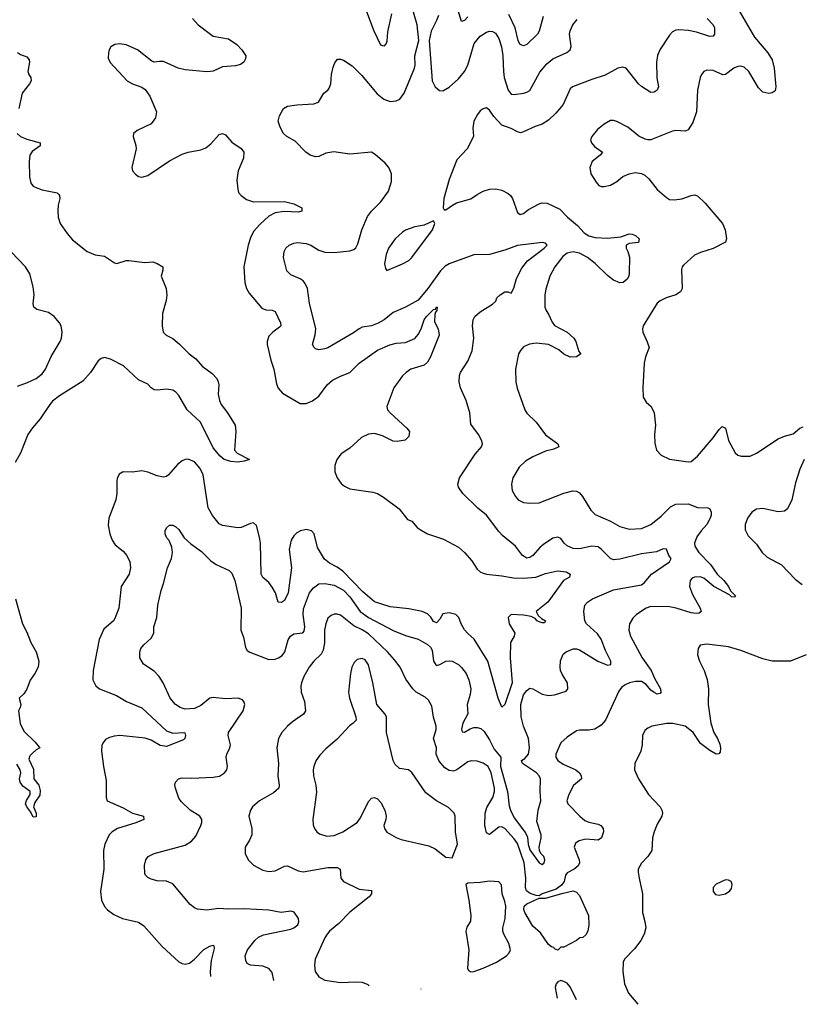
# Model space of a CAD drawing. Header units: inches. Extents: x 1173000 to 1307049, y 522583 to 678455.
# Tile 2 of 256: x 1180884 to 1185919, y 531378 to 537723. Entities that reach past the tile are written whole.
import ezdxf

# ---------------------------------------------------------------- set-up
doc = ezdxf.new("R2010")
doc.units = ezdxf.units.IN
doc.header["$MEASUREMENT"] = 0
doc.layers.add('B1583', color=7, linetype='Continuous')

msp = doc.modelspace()

# ---------------------------------------------------------------- linework, layer by layer
at = {"layer": 'B1583', "color": 5}
for points, elevation in [([(1182521.5, 531531.4), (1182510, 531582.8), (1182490, 531608.5), (1182450, 531624.6), (1182370.3, 531630.3), (1182350, 531642), (1182339.9, 531659.9), (1182337.4, 531690), (1182351.6, 531730), (1182398.5, 531790), (1182422.3, 531810), (1182453.8, 531826.2), (1182630, 531861.8), (1182650.4, 531870), (1182674.9, 531890), (1182681.6, 531910), (1182679.3, 531930), (1182652.8, 531972.8), (1182630, 531978.3), (1182569.4, 531969.4), (1182490, 531984.5), (1182330, 531994.2), (1182230, 531991.6), (1182164.2, 531995.8), (1182090, 531984.9), (1182030, 531990.4), (1182010, 531999.3), (1181982.2, 532022.2), (1181870, 532154.9), (1181830, 532172.2), (1181770, 532172.7), (1181730, 532183.8), (1181710, 532194.8), (1181694.8, 532210), (1181690, 532222), (1181688.5, 532271.5), (1181697.3, 532310), (1181711, 532330), (1181750.4, 532349.6), (1181950, 532403.5), (1181991.4, 532428.6), (1182018.6, 532461.4), (1182051.6, 532530), (1182058, 532550), (1182057.6, 532570), (1182045.5, 532590), (1181983, 532630), (1181924.4, 532684.4), (1181910, 532706.8), (1181888, 532770), (1181884, 532790), (1181887.3, 532810), (1181906.8, 532830), (1181930, 532838), (1181990, 532835.8), (1182130, 532841.5), (1182171.1, 532848.9), (1182203.8, 532870), (1182217.6, 532890), (1182222.6, 532910), (1182214.9, 532970), (1182218.7, 532990), (1182238.7, 533030), (1182242.6, 533050), (1182226.7, 533110), (1182228.5, 533130), (1182323.6, 533270), (1182333.7, 533310), (1182328.6, 533328.6), (1182319.2, 533339.2), (1182291.8, 533351.8), (1182210, 533347.4), (1182130, 533354.3), (1182110, 533350.3), (1182050, 533302.6), (1182010, 533284.1), (1181950, 533279.2), (1181918, 533290), (1181887, 533310), (1181853.1, 533350), (1181808.9, 533450), (1181782.6, 533490), (1181750, 533525.3), (1181681.6, 533570), (1181658, 533610), (1181657.1, 533650), (1181664.4, 533670), (1181684.5, 533695.5), (1181730, 533737), (1181747.4, 533770), (1181748.9, 533810), (1181767.9, 533870), (1181773.1, 533950), (1181794.6, 534045.4), (1181811.3, 534090), (1181835.3, 534190), (1181861.7, 534250), (1181868.5, 534290), (1181863.4, 534323.4), (1181846.2, 534366.2), (1181830, 534386), (1181820.7, 534410), (1181820.7, 534430), (1181830, 534448.7), (1181850, 534465.2), (1181870, 534465.2), (1181890, 534456), (1181910, 534437.2), (1181943.5, 534383.5), (1181986.2, 534346.2), (1182056.2, 534296.2), (1182116.3, 534236.3), (1182150, 534213.3), (1182232.9, 534172.9), (1182250, 534157.2), (1182269.7, 534109.7), (1182311.1, 533930), (1182309.7, 533790), (1182324.8, 533744.8), (1182337.8, 533677.8), (1182350, 533658.4), (1182366.3, 533646.3), (1182490, 533599.2), (1182530, 533603.1), (1182550.4, 533610), (1182574.4, 533625.6), (1182592.4, 533650), (1182613.5, 533726.5), (1182628.7, 533751.3), (1182650, 533765.1), (1182707.8, 533772.2), (1182717.2, 533782.8), (1182721.5, 533810), (1182710.2, 533890), (1182712.9, 533927.1), (1182750.8, 534029.2), (1182777.3, 534062.7), (1182810, 534087.1), (1182849.2, 534090.8), (1182910, 534078.4), (1182970, 534046.4), (1183010, 534004.8), (1183077.4, 533910), (1183130, 533870.4), (1183290, 533786.8), (1183370, 533754.8), (1183450, 533732), (1183510, 533696), (1183530, 533678.9), (1183541.1, 533661.1), (1183550, 533589.2), (1183564.8, 533564.8), (1183570, 533562), (1183590, 533567.6), (1183630, 533588.5), (1183650, 533591.1), (1183670, 533589.6), (1183710, 533567.6), (1183730, 533549.6), (1183759.7, 533510), (1183776.8, 533470), (1183790.6, 533410), (1183786.1, 533373.9), (1183766.2, 533310), (1183770.8, 533250), (1183739.2, 533190), (1183730.9, 533150.9), (1183734, 533134), (1183750, 533131.1), (1183786.2, 533153.8), (1183810, 533160.9), (1183830, 533161.4), (1183854.6, 533154.6), (1183875.5, 533135.5), (1183910, 533082.3), (1183941.3, 533021.3), (1183983.2, 532970), (1183980.3, 532910), (1184025.4, 532750), (1184037.1, 532657.1), (1184046.4, 532630), (1184070, 532578.9), (1184142.4, 532482.4), (1184155.7, 532455.7), (1184159.3, 532410), (1184170, 532374.4), (1184230, 532289.7), (1184250, 532279.7), (1184263.1, 532290), (1184266.7, 532310), (1184259.5, 532330), (1184241.3, 532350), (1184232.2, 532370), (1184230.4, 532390.4), (1184243.1, 532450), (1184243.1, 532470), (1184215.1, 532555.1), (1184223.9, 532630), (1184240.2, 532690), (1184236.1, 532750), (1184239.7, 532830), (1184231, 532850), (1184213.4, 532870), (1184122.6, 532930), (1184117.1, 532950), (1184137.7, 532962.3), (1184161.2, 532990), (1184168.6, 533030), (1184160.6, 533090), (1184128.4, 533170), (1184113.8, 533230), (1184111.6, 533310), (1184130, 533372.3), (1184150, 533399.3), (1184170, 533415.1), (1184190, 533412), (1184250, 533377.4), (1184290, 533367.4), (1184330, 533372.1), (1184404.9, 533395.1), (1184414.6, 533410), (1184413.8, 533450), (1184380.6, 533500.6), (1184368.2, 533528.2), (1184364.8, 533550), (1184367.8, 533592.2), (1184385.3, 533634.7), (1184404.4, 533650), (1184449.7, 533669.7), (1184470, 533668.8), (1184490, 533661.8), (1184607.3, 533590), (1184654.5, 533570), (1184670, 533564.6), (1184691.8, 533568.2), (1184691.1, 533590), (1184657.7, 533657.7), (1184630, 533732), (1184605.1, 533765.1), (1184534.6, 533830), (1184525.3, 533850), (1184518, 533910), (1184524.9, 533950), (1184541.6, 533970), (1184574, 533990), (1184710, 534048.2), (1184890, 534080.7), (1184906.3, 534093.7), (1184953.6, 534150), (1185068.7, 534230), (1185081.3, 534250), (1185064.6, 534270), (1185050.3, 534310.3), (1185030, 534314), (1184986.6, 534293.4), (1184890, 534281.2), (1184750, 534247.1), (1184710, 534243.2), (1184690, 534251.5), (1184632.8, 534310), (1184610, 534325.2), (1184570, 534329.4), (1184490, 534314), (1184450, 534316.3), (1184410, 534332.6), (1184390.3, 534350), (1184370, 534379.6), (1184350, 534389.1), (1184319, 534381), (1184258.8, 534341.2), (1184236.6, 534323.4), (1184189.4, 534270), (1184170, 534256.4), (1184150, 534252.7), (1184123, 534270), (1184078, 534330), (1183996.1, 534396.1), (1183970, 534424.2), (1183890, 534530.3), (1183835.8, 534575.8), (1183739.1, 534670), (1183710.6, 534710), (1183707.3, 534730), (1183717.1, 534770), (1183817.5, 534922.5), (1183858, 534970), (1183864.9, 534990), (1183860.5, 535010), (1183839.3, 535050), (1183790, 535116), (1183783.1, 535190), (1183760.3, 535270), (1183723.7, 535350), (1183715.3, 535390), (1183717.6, 535430), (1183724.4, 535450), (1183770, 535522.7), (1183798.5, 535590), (1183809.2, 535670), (1183800.8, 535750), (1183805.8, 535790), (1183816.9, 535810), (1183850, 535841), (1183930.5, 535890), (1183950.6, 535910), (1183957.3, 535930), (1183978.8, 535950), (1184010, 535969.6), (1184030, 535969.6), (1184050, 535960.9), (1184067.9, 535992.1), (1184084.4, 536055.6), (1184117.6, 536122.4), (1184156.1, 536170), (1184262.4, 536250), (1184281.7, 536270), (1184270, 536282.6), (1184250, 536286.5), (1184090, 536268.4), (1184010, 536238.6), (1183910, 536209.1), (1183810, 536208.9), (1183650, 536149.3), (1183625.1, 536134.9), (1183595.3, 536104.7), (1183512.2, 535990), (1183450, 535916.1), (1183369.4, 535870), (1183290, 535835.3), (1183232.8, 535790), (1183193, 535767.1), (1183150, 535751.2), (1183090, 535741.7), (1183070, 535731.8), (1183034.5, 535705.4), (1182870, 535608.8), (1182850, 535601.3), (1182810, 535596.3), (1182790, 535602), (1182780.7, 535610), (1182770.7, 535630.7), (1182787.6, 535692.4), (1182791.6, 535730), (1182750, 535896), (1182737.8, 535990), (1182723.2, 536023.2), (1182710, 536040.4), (1182690, 536054), (1182630, 536079.3), (1182605.1, 536105.1), (1182583.1, 536190), (1182588.5, 536230), (1182599.5, 536250), (1182619.3, 536270), (1182650, 536283.1), (1182673.6, 536286.4), (1182730, 536281.7), (1182758.9, 536270), (1182810, 536237.2), (1182850, 536225.3), (1182910, 536222.4), (1183010, 536232.6), (1183037.2, 536242.8), (1183050, 536254), (1183061.5, 536278.5), (1183087.5, 536370), (1183124.5, 536455.5), (1183150.2, 536489.8), (1183210.3, 536550), (1183260.8, 536619.2), (1183278.9, 536681.1), (1183279.5, 536730), (1183262, 536770), (1183238.2, 536798.2), (1183174.8, 536854.8), (1183150, 536870.3), (1183010, 536857.6), (1182908.5, 536871.5), (1182856.4, 536863.6), (1182810, 536841.3), (1182790, 536840.3), (1182754.8, 536850), (1182727.7, 536870), (1182659.6, 536939.6), (1182605.5, 536970), (1182583.1, 536990), (1182561.3, 537030), (1182548.9, 537068.9), (1182556.7, 537103.3), (1182584, 537150), (1182610, 537166.6), (1182670, 537175.1), (1182779.3, 537180.7), (1182808, 537192), (1182842.8, 537250), (1182870, 537269.2), (1182877.5, 537282.5), (1182887.3, 537310), (1182892.4, 537370), (1182903.4, 537416.6), (1182914.6, 537445.4), (1182930.8, 537469.2), (1182950, 537469.3), (1182970, 537462), (1183026.2, 537426.2), (1183085.7, 537365.7), (1183186.3, 537246.3), (1183230, 537211.1), (1183270, 537196.9), (1183310, 537201.1), (1183332.4, 537210), (1183361.7, 537250), (1183426.4, 537410), (1183430.5, 537430), (1183430.4, 537490), (1183454.4, 537590), (1183444.4, 537690), (1183392.7, 537870)], 840), ([(1183278.1, 537761.9), (1183254.4, 537645.6), (1183250, 537585.2), (1183244.2, 537570), (1183230, 537553.3), (1183210, 537558.4), (1183166.8, 537650), (1183113.3, 537790)], 820), ([(1183582, 537750), (1183570, 537717.1), (1183534.5, 537650), (1183522.4, 537590), (1183541.5, 537330), (1183561.3, 537290), (1183587.6, 537267.6), (1183610, 537264.7), (1183650, 537288.2), (1183710, 537343.1), (1183749.1, 537390), (1183770, 537429.5), (1183811.1, 537570), (1183850, 537616), (1183890, 537643.5), (1183910, 537648.2), (1183930, 537646.6), (1183950, 537635.4), (1183970, 537602), (1183987.3, 537547.3), (1183997, 537490), (1183999.5, 537390), (1184005.4, 537350), (1184030, 537269.6), (1184050, 537244), (1184070, 537241.1), (1184131.3, 537250), (1184150, 537255.1), (1184170, 537267.8), (1184234.3, 537385.7), (1184280.6, 537439.4), (1184317.6, 537470), (1184408.4, 537511.6), (1184431, 537529), (1184437.3, 537550), (1184426.7, 537630), (1184429.3, 537650.7), (1184446.7, 537690), (1184474.8, 537725.2)], 840), ([(1183770, 537742.6), (1183750, 537717.7), (1183730, 537712), (1183700.2, 537810)], 820), ([(1184256.9, 537743.1), (1184230.1, 537650), (1184219.3, 537630), (1184150, 537563.2), (1184130, 537555.2), (1184118.7, 537558.7), (1184106.5, 537566.5), (1184094.1, 537590), (1184074.7, 537670), (1184035.8, 537755.8)], 820), ([(1185512.8, 537790), (1185617.2, 537610), (1185704.1, 537510), (1185730, 537464.9), (1185743.2, 537410), (1185754.3, 537290), (1185750, 537265.2), (1185730, 537252), (1185710, 537246.6), (1185670, 537256), (1185643.3, 537283.3), (1185581.7, 537390), (1185550, 537418), (1185530, 537423.9), (1185510, 537422.2), (1185483.8, 537410), (1185430.2, 537369.8), (1185412.6, 537367.4), (1185350, 537395.4), (1185310, 537398.7), (1185290, 537389.4), (1185274.9, 537370), (1185266.7, 537350), (1185250.3, 537270), (1185244.4, 537130), (1185220.4, 537059.6), (1185190, 537014), (1185170, 537004.7), (1185110, 537008.5), (1185090, 537005.1), (1184950.2, 536949.8), (1184929.7, 536949.7), (1184913, 536953), (1184872.3, 536972.3), (1184800.7, 537030), (1184730, 537068), (1184710, 537074.3), (1184690, 537073), (1184650, 537049.7), (1184605.1, 537014.9), (1184568.9, 536970), (1184561.1, 536950), (1184567, 536930), (1184585.7, 536905.7), (1184638.8, 536870), (1184622.8, 536850), (1184570.6, 536810), (1184557.1, 536770), (1184563.1, 536730), (1184596.5, 536676.5), (1184615.2, 536655.2), (1184630, 536647.3), (1184650, 536647.3), (1184690, 536656.3), (1184730, 536680.5), (1184768.3, 536711.7), (1184809.7, 536730.3), (1184850, 536738.7), (1184890, 536732.2), (1184910, 536721.6), (1184936.7, 536696.7), (1184990, 536628), (1185050, 536576.3), (1185070, 536565.5), (1185102.8, 536562.8), (1185150, 536568.7), (1185208.7, 536591.3), (1185230, 536594.6), (1185250, 536588.4), (1185300.2, 536540.2), (1185410.4, 536410), (1185428.2, 536370), (1185437.3, 536310), (1185430, 536289.3), (1185350, 536249.6), (1185270, 536223.5), (1185230, 536205.1), (1185158.9, 536141.1), (1185150.4, 536130), (1185147, 536113), (1185150.5, 535990), (1185140.7, 535970), (1185111.3, 535950), (1185048.9, 535931.1), (1185010, 535911.6), (1184990, 535896.2), (1184899.5, 535750), (1184895.8, 535730), (1184898.4, 535710), (1184926.9, 535646.9), (1184938, 535610), (1184914.9, 535550), (1184906.4, 535510), (1184898, 535350), (1184900.7, 535290), (1184918.8, 535258.8), (1184950.7, 535230), (1184970.4, 535190.4), (1184979.3, 535110), (1184973.4, 535050), (1184974.4, 534994.4), (1184986, 534950), (1185015.9, 534915.9), (1185070.5, 534890.5), (1185190, 534873), (1185210, 534876.3), (1185250, 534910.5), (1185350.9, 535029.1), (1185390, 535083), (1185410, 535102), (1185430, 535091), (1185450, 535010.7), (1185492.2, 534932.2), (1185510, 534917.3), (1185530.4, 534910.4), (1185590, 534910.3), (1185630, 534928.7), (1185770, 535021.5), (1185810, 535038.9), (1185865.4, 535054.6), (1185909.2, 535090), (1185930, 535099.3)], 880), ([(1181996.9, 537730), (1182034.3, 537690), (1182130, 537618), (1182230, 537600.3), (1182282.4, 537562.4), (1182314.9, 537530), (1182340.5, 537490), (1182339.1, 537470), (1182327.3, 537450), (1182305.7, 537434.3), (1182274.7, 537425.3), (1182190, 537418.4), (1182130, 537392), (1182114, 537390), (1182090, 537388.2), (1181950, 537399.1), (1181904, 537410), (1181810, 537452.8), (1181785.5, 537454.5), (1181750, 537449.5), (1181734.9, 537454.9), (1181643.7, 537530), (1181570, 537561.6), (1181530, 537567.6), (1181496.1, 537563.9), (1181471.8, 537548.2), (1181461.3, 537530), (1181456, 537510), (1181455.1, 537475.1), (1181467.9, 537447.9), (1181577.3, 537330), (1181610.3, 537310.3), (1181670, 537288.7), (1181693, 537273), (1181721.5, 537230), (1181765.3, 537130), (1181758.4, 537090), (1181730, 537052.3), (1181641, 537010), (1181617.3, 536990), (1181615.5, 536970), (1181632.9, 536912.9), (1181633.4, 536890), (1181606, 536770), (1181610.6, 536750), (1181630, 536727.3), (1181650, 536713.4), (1181670, 536707.7), (1181710, 536718.4), (1181850, 536812.6), (1181930, 536855.6), (1181969.8, 536870.2), (1182050, 536884.4), (1182082.3, 536897.7), (1182116, 536924), (1182170, 536982.4), (1182190, 536990.4), (1182210, 536982), (1182250, 536934.4), (1182310, 536892.7), (1182328.2, 536870), (1182326.7, 536830), (1182292.2, 536750), (1182283.1, 536690), (1182288.4, 536630), (1182294.4, 536610), (1182310.4, 536590), (1182345, 536565), (1182389.4, 536549.5), (1182590, 536551.8), (1182650, 536535.5), (1182702, 536510), (1182702, 536490), (1182677.1, 536482.9), (1182588, 536488), (1182530, 536479.1), (1182490, 536456.1), (1182430, 536403.9), (1182390, 536357.4), (1182370, 536318.4), (1182355.8, 536270), (1182328, 536130), (1182333.4, 536030), (1182345.7, 535990), (1182361.8, 535961.8), (1182443.2, 535863.2), (1182470, 535853.2), (1182511.5, 535851.5), (1182530, 535842.6), (1182565.2, 535770), (1182565.8, 535750), (1182558.5, 535741.5), (1182513.8, 535710), (1182490, 535683), (1182478.4, 535650), (1182478.4, 535630), (1182501.1, 535530), (1182521.5, 535470), (1182537.6, 535377.6), (1182550, 535348.5), (1182576.4, 535316.4), (1182690, 535249.2), (1182730, 535250.2), (1182770, 535267), (1182810, 535296.9), (1182865.7, 535370), (1182899.8, 535400.2), (1182950, 535426.5), (1183010, 535450.2), (1183071.2, 535508.8), (1183190, 535593.4), (1183267.8, 535627.8), (1183310, 535638.2), (1183370, 535642.9), (1183430, 535668.6), (1183450, 535693.6), (1183469.3, 535730), (1183490, 535788.8), (1183503.8, 535810), (1183550, 535854.9), (1183563.2, 535856.8), (1183570, 535872.6), (1183573.7, 535870), (1183571.9, 535850), (1183561.6, 535838.4), (1183557.6, 535822.4), (1183555.6, 535775.6), (1183578.7, 535730), (1183586, 535690), (1183530, 535549.6), (1183510, 535515.8), (1183490, 535496.8), (1183403.7, 535470), (1183372.8, 535450), (1183350, 535427.4), (1183295.2, 535350), (1183248, 535230), (1183253, 535210), (1183270.4, 535190), (1183378.8, 535090), (1183394.8, 535070), (1183390, 535038), (1183366.8, 535013.2), (1183314.9, 535005.1), (1183290, 535007.4), (1183221, 535041), (1183170, 535056.1), (1183130, 535051.5), (1183086.8, 535030), (1183010, 534962.2), (1182954.6, 534925.4), (1182926.5, 534890), (1182913.2, 534850), (1182914.4, 534810), (1182930.2, 534770), (1182955, 534735), (1182976.6, 534716.6), (1183010, 534700.9), (1183159.5, 534679.5), (1183189.2, 534669.2), (1183226.6, 534646.6), (1183327.7, 534570), (1183383, 534503), (1183410, 534490.7), (1183445.5, 534450), (1183470, 534432.7), (1183510.8, 534410), (1183614.8, 534374.8), (1183710, 534323.7), (1183750.1, 534290.1), (1183796.8, 534236.8), (1183830, 534181.3), (1183850, 534164.6), (1183870, 534155.6), (1183890, 534149), (1183990, 534139), (1184065.8, 534125.8), (1184130, 534123.6), (1184209.1, 534130.9), (1184270, 534154.1), (1184347.5, 534172.5), (1184404.9, 534164.9), (1184430.8, 534150), (1184424.9, 534130), (1184386.7, 534110), (1184285.5, 533970), (1184210.7, 533910), (1184223.8, 533883.8), (1184244.9, 533865), (1184272, 533850), (1184264.5, 533835.5), (1184250, 533835.4), (1184230, 533843.2), (1184217.4, 533850), (1184204.8, 533864.8), (1184177.9, 533877.9), (1184130, 533885.8), (1184049.3, 533890.7), (1184030.4, 533870), (1184037.4, 533830), (1184073.4, 533770), (1184068.7, 533750), (1184044.7, 533710), (1184044.3, 533610), (1184055.7, 533450), (1184010, 533309.3), (1183990, 533293.2), (1183966, 533350), (1183900.2, 533590), (1183811.3, 533731.3), (1183770, 533767), (1183750, 533792.1), (1183727.7, 533830), (1183713.8, 533870), (1183694.5, 533890), (1183650, 533900.9), (1183610, 533894.2), (1183590, 533859.1), (1183570, 533836), (1183550, 533844.8), (1183532.3, 533872.3), (1183510, 533893.6), (1183476.2, 533910), (1183390, 533926.2), (1183270, 533939.9), (1183170, 533972), (1183095.4, 534035.4), (1182964.6, 534170), (1182930, 534194.4), (1182880.1, 534220.1), (1182847.7, 534247.7), (1182801.7, 534321.7), (1182781.6, 534410), (1182763.5, 534430), (1182730, 534437.9), (1182692.4, 534430), (1182670, 534416.8), (1182650, 534397.6), (1182632.7, 534370), (1182621, 534310), (1182636, 534190), (1182613, 534030), (1182590, 533980.4), (1182570, 533966.6), (1182550, 533969.3), (1182531.4, 534030), (1182510, 534067.1), (1182490, 534096.4), (1182449.3, 534129.3), (1182438.6, 534150), (1182434.4, 534350), (1182429.4, 534389.4), (1182410, 534464.5), (1182390, 534480.5), (1182370, 534477.2), (1182310, 534450.9), (1182290, 534447.6), (1182190, 534464.5), (1182170, 534475.4), (1182127, 534527), (1182098, 534578), (1182066.9, 534790), (1182046, 534830), (1182010, 534874), (1181970, 534891), (1181950, 534889.7), (1181930, 534880.5), (1181901.8, 534858.2), (1181841.7, 534790), (1181830, 534780.4), (1181810, 534774.2), (1181770, 534783.5), (1181710, 534808.2), (1181670, 534816.3), (1181610, 534807.8), (1181550.5, 534809.5), (1181525.8, 534794.2), (1181512.8, 534767.2), (1181510.4, 534749.6), (1181508.9, 534670), (1181502.8, 534630), (1181458.7, 534510), (1181454, 534466), (1181464, 534410), (1181479, 534370), (1181500.1, 534340.1), (1181550, 534298.9), (1181574.3, 534270), (1181593.7, 534230), (1181597.4, 534190), (1181588.8, 534150), (1181537.4, 534070), (1181523.7, 533930), (1181496.2, 533863.8), (1181488.7, 533850), (1181425.5, 533794.6), (1181396.1, 533730), (1181357.3, 533530), (1181356, 533470), (1181375.3, 533430), (1181399.3, 533410), (1181507.5, 533367.5), (1181572.7, 533330), (1181670, 533288), (1181830, 533140.2), (1181870, 533125.8), (1181941, 533130), (1181947, 533127), (1181952.3, 533110), (1181948.7, 533090), (1181938.6, 533081.4), (1181830, 533038.8), (1181790, 533046), (1181730, 533079.6), (1181692.7, 533092.7), (1181530, 533110.5), (1181493, 533107), (1181462.7, 533097.3), (1181436.5, 533083.5), (1181419, 533061), (1181413.5, 533046.5), (1181411.7, 533010), (1181423.6, 532910), (1181440.7, 532820.7), (1181441.5, 532710), (1181447, 532690), (1181550, 532643.8), (1181610, 532610.1), (1181680.7, 532590), (1181684, 532570), (1181632.2, 532547.8), (1181513.4, 532510), (1181480.9, 532490), (1181461.1, 532470), (1181433.7, 532410), (1181424.6, 532370), (1181426.3, 532250), (1181404.7, 532104.7), (1181410.3, 532050), (1181430, 532008.5), (1181450, 531987.2), (1181490, 531956.9), (1181546.8, 531930), (1181650, 531907), (1181683.7, 531883.7), (1181802, 531750), (1181910, 531651.6), (1181930, 531640.3), (1181950, 531635.8), (1181977.3, 531642.7), (1182011.1, 531668.9), (1182070, 531730.2), (1182110, 531753), (1182130, 531758.8), (1182135.5, 531755.5), (1182137.1, 531737.1), (1182118.6, 531661.4), (1182110.2, 531590), (1182112.7, 531556.6)], 820), ([(1185312.7, 537730), (1185351.8, 537690), (1185359.5, 537670), (1185359.1, 537630), (1185350, 537617.2), (1185330, 537614.5), (1185243.7, 537643.7), (1185193, 537653), (1185130, 537657.8), (1185110, 537655), (1185090, 537645.4), (1185070, 537623.4), (1185007.4, 537530), (1184991.5, 537491.5), (1184986.2, 537450), (1184989, 537349), (1184998.7, 537290), (1184990.2, 537269.8), (1184970, 537255.6), (1184950, 537253.6), (1184890, 537293.3), (1184869.8, 537310), (1184791.2, 537410), (1184770, 537417.7), (1184737.3, 537410), (1184655.2, 537364.8), (1184570, 537338.4), (1184446, 537290), (1184430, 537277.2), (1184384, 537176), (1184338.4, 537121.6), (1184290, 537076.2), (1184250.2, 537049.8), (1184204.2, 537035.8), (1184130, 537000.5), (1184110, 536995.1), (1184090, 536999.7), (1184050, 537022.4), (1183990, 537044.2), (1183939.3, 537099.3), (1183910, 537141.2), (1183890, 537155.1), (1183870, 537149.4), (1183850, 537135.1), (1183832, 537112), (1183810.4, 537070), (1183803.4, 537023.4), (1183807.3, 536972.7), (1183801.4, 536958.6), (1183766, 536890), (1183700.9, 536819.1), (1183650, 536694), (1183615.5, 536570), (1183611.3, 536511.3), (1183618, 536498), (1183630, 536498), (1183671.1, 536528.9), (1183698, 536542), (1183790, 536568.2), (1183830, 536596.4), (1183870, 536617.1), (1183910, 536630.4), (1183950, 536634), (1183990, 536623.8), (1184030, 536603.8), (1184045.5, 536590), (1184058.4, 536570), (1184090, 536481), (1184107.2, 536467.2), (1184130, 536474), (1184160.6, 536499.4), (1184230, 536537.4), (1184250, 536542.6), (1184281.4, 536541.4), (1184362.6, 536502.6), (1184411.8, 536450), (1184476.1, 536396.1), (1184519.7, 536350), (1184550, 536329.3), (1184590, 536319.7), (1184670, 536316.3), (1184756.3, 536323.7), (1184810, 536342.5), (1184830, 536341.2), (1184850, 536332.9), (1184874.7, 536310), (1184870, 536286.9), (1184810, 536281), (1184790.4, 536270), (1184790.7, 536250), (1184802, 536230), (1184812.2, 536192.2), (1184810.3, 536089.7), (1184808, 536070), (1184796.3, 536050), (1184770.3, 536029.7), (1184750, 536028.2), (1184710, 536044.7), (1184670, 536074.7), (1184591.8, 536151.8), (1184541.4, 536190), (1184490, 536218.7), (1184450, 536227.7), (1184410, 536218.1), (1184382.8, 536197.2), (1184331.2, 536130), (1184298, 536070), (1184273, 535987), (1184266.9, 535950), (1184267.6, 535870), (1184274.3, 535850), (1184290, 535826), (1184313.5, 535773.5), (1184330, 535752.8), (1184410.1, 535710.1), (1184454, 535670), (1184466.7, 535650), (1184485.3, 535585.3), (1184498.8, 535570), (1184471, 535550), (1184430, 535548), (1184390, 535568.1), (1184356.3, 535596.3), (1184290.4, 535630.4), (1184210, 535639), (1184167.7, 535632.3), (1184130, 535614.7), (1184109, 535591), (1184097.6, 535570), (1184078, 535470), (1184079, 535390), (1184087.8, 535347.8), (1184138.7, 535210), (1184150, 535188), (1184210, 535130.4), (1184270, 535047), (1184350, 534990.4), (1184356.3, 534970), (1184325.3, 534954.7), (1184270, 534942.2), (1184190, 534906.4), (1184142.8, 534877.2), (1184101.2, 534838.8), (1184061.3, 534770), (1184052, 534730), (1184055.8, 534690), (1184077.6, 534650), (1184095.5, 534630), (1184130, 534612), (1184170, 534607.2), (1184230, 534608.8), (1184390, 534672.8), (1184447, 534687), (1184470, 534685.7), (1184490, 534673.7), (1184510, 534650.4), (1184562.6, 534562.6), (1184590, 534534.4), (1184690, 534492.4), (1184750, 534456.1), (1184810, 534439.1), (1184890, 534445), (1184950, 534469.1), (1185016, 534524), (1185075.7, 534584.3), (1185110, 534601.8), (1185190, 534604.1), (1185250, 534580.2), (1185316.7, 534576.7), (1185330.3, 534570.3), (1185338.4, 534550), (1185338.9, 534530), (1185332.4, 534510), (1185310.2, 534470), (1185272.7, 534430), (1185245.2, 534390), (1185231.3, 534350), (1185234, 534330), (1185257.8, 534290), (1185333.2, 534213.2), (1185377.3, 534150), (1185420.3, 534110), (1185450, 534070.4), (1185463.6, 534043.6), (1185495.5, 534010), (1185490, 534001.2), (1185470, 534004.7), (1185456.3, 534016.3), (1185355.4, 534070), (1185290, 534123.8), (1185267.5, 534132.5), (1185230, 534131.6), (1185215.5, 534124.5), (1185203.6, 534110), (1185199.6, 534070), (1185218.2, 534018.2), (1185267, 533930), (1185272.7, 533910), (1185260.4, 533899.6), (1185243.9, 533896.1), (1185210, 533900.3), (1185111.9, 533931.9), (1185070, 533940.3), (1184950, 533942.2), (1184920.4, 533930), (1184856.3, 533890), (1184832.8, 533867.2), (1184812.4, 533830), (1184808.9, 533810), (1184807.4, 533790), (1184818.7, 533750), (1184894, 533610), (1184951.2, 533530), (1184974.5, 533474.5), (1185011.6, 533410), (1185013.5, 533386.5), (1185010, 533381.2), (1184990, 533376.9), (1184970, 533386.6), (1184950, 533402.6), (1184919.3, 533439.3), (1184890, 533458.1), (1184850, 533459.2), (1184812.7, 533450), (1184783.3, 533436.7), (1184760.2, 533419.8), (1184744.2, 533395.8), (1184657.4, 533210), (1184630, 533176.9), (1184587.8, 533152.2), (1184550, 533145.1), (1184490, 533145.6), (1184470, 533139.6), (1184410, 533100.5), (1184370, 533062.9), (1184337.8, 532990), (1184337.8, 532970), (1184350.3, 532950), (1184384.6, 532924.6), (1184466.4, 532890), (1184490.4, 532870), (1184501.6, 532850), (1184502, 532830), (1184451.3, 532788.7), (1184420.3, 532730), (1184408.8, 532690), (1184414.4, 532670), (1184491.5, 532590), (1184523.6, 532563.6), (1184550, 532552), (1184610, 532539.7), (1184628.4, 532530), (1184642.6, 532510), (1184644.6, 532490), (1184632.8, 532450), (1184610, 532436.4), (1184530, 532441.3), (1184488.3, 532431.7), (1184464.4, 532415.6), (1184456.5, 532390), (1184488.9, 532310), (1184490.4, 532290), (1184480.4, 532270), (1184455.5, 532250), (1184410, 532225.4), (1184399.7, 532210), (1184391, 532170), (1184375, 532145), (1184338.9, 532121.1), (1184250.4, 532090), (1184230, 532077.4), (1184210, 532079.3), (1184172.7, 532092.7), (1184148.4, 532110), (1184143, 532130), (1184145.4, 532190), (1184133.9, 532290), (1184090, 532415.3), (1184070, 532443.7), (1184010, 532510.6), (1183990, 532521.5), (1183970, 532520.3), (1183910, 532472.4), (1183890, 532482.9), (1183881.3, 532530), (1183882.1, 532610), (1183893.2, 532646.8), (1183931.4, 532710), (1183942.7, 532750), (1183942.1, 532770), (1183920.9, 532870), (1183902.8, 532910), (1183870, 532932.6), (1183830, 532943.9), (1183792.9, 532947.1), (1183770, 532940.8), (1183699.5, 532890), (1183678.7, 532881.3), (1183650, 532883.7), (1183622.8, 532902.8), (1183585.7, 532945.7), (1183567.2, 532990), (1183569.7, 533030), (1183549, 533090), (1183566.6, 533150), (1183566.2, 533170), (1183549, 533229), (1183538.3, 533298.3), (1183518.4, 533338.4), (1183496.8, 533356.8), (1183438.7, 533390), (1183416.9, 533410), (1183372.5, 533472.5), (1183334.3, 533550), (1183298.6, 533598.6), (1183253.6, 533650), (1183130, 533765.6), (1183090, 533791.9), (1183036.5, 533816.5), (1182950, 533886.2), (1182930, 533892.9), (1182910, 533891.9), (1182890, 533884.4), (1182870, 533865.6), (1182855.6, 533830), (1182846.6, 533790), (1182846.9, 533706.9), (1182839.6, 533660.4), (1182825.5, 533634.5), (1182779.7, 533590), (1182749, 533551), (1182714.7, 533490), (1182699.2, 533450), (1182695.2, 533430), (1182697.6, 533390), (1182718.7, 533330), (1182726, 533270), (1182712.6, 533247.4), (1182641, 533199), (1182609.2, 533170.8), (1182573.7, 533130), (1182551.8, 533090), (1182541.1, 533030), (1182551.3, 532930), (1182547.8, 532850), (1182556.4, 532790), (1182553, 532770), (1182519.4, 532740.6), (1182428.2, 532690), (1182383.8, 532650), (1182370.4, 532630), (1182360.4, 532590), (1182379.5, 532510), (1182379.5, 532470), (1182364.5, 532435.5), (1182335.5, 532390), (1182335.5, 532350), (1182355.5, 532310), (1182390, 532275.5), (1182450, 532243.1), (1182490, 532233.7), (1182530, 532237.6), (1182590, 532268), (1182610, 532270.4), (1182677.8, 532237.8), (1182710, 532231.4), (1182870, 532260.2), (1182930, 532259.5), (1182948.5, 532248.5), (1182953.4, 532190), (1182970.8, 532170), (1183070, 532121.1), (1183150.4, 532110.4), (1183150.7, 532090), (1183134.8, 532070), (1183010, 531970.8), (1182940.4, 531899.6), (1182880.3, 531850), (1182864.6, 531830), (1182850, 531806.6), (1182788.4, 531670), (1182782.4, 531630), (1182786.4, 531590), (1182810, 531555.5), (1182850, 531534), (1182950, 531518), (1183050, 531523.7), (1183090, 531521.3), (1183125.9, 531505.8), (1183135.4, 531496.5)], 860), ([(1180870, 537511.8), (1180890, 537498.5), (1180930, 537483.1), (1180945.4, 537465.4), (1180946.9, 537450), (1180936.5, 537390), (1180942.3, 537370), (1180957, 537350), (1180957.3, 537330), (1180947.5, 537310), (1180899.7, 537250), (1180879.3, 537150)], 780), ([(1180867, 536990), (1180890, 536970.2), (1180930, 536953.4), (1181015.5, 536930), (1181015.8, 536910), (1180965.4, 536874.6), (1180949.2, 536850), (1180945, 536810), (1180947.4, 536710), (1180955.5, 536670), (1180970.1, 536650.1), (1180983.4, 536643.4), (1181030, 536626.8), (1181126.5, 536606.5), (1181137.1, 536597.1), (1181141.5, 536590), (1181142, 536570), (1181131.3, 536528.7), (1181129, 536491), (1181131.9, 536450), (1181145.1, 536410), (1181190, 536345.6), (1181225.1, 536305.1), (1181318, 536230), (1181370, 536207.8), (1181430, 536199.3), (1181495.8, 536155.8), (1181510, 536153), (1181570, 536171.6), (1181587.8, 536172.2), (1181690, 536157.7), (1181742, 536162), (1181770, 536152.2), (1181806.8, 536130), (1181806, 536110), (1181794.9, 536070), (1181826.8, 535990), (1181831.6, 535948.4), (1181826.9, 535913.1), (1181804.9, 535830), (1181802.8, 535750), (1181807.9, 535710), (1181828.5, 535690), (1181870, 535667.9), (1181913.1, 535633.1), (1181976.9, 535570), (1182018.5, 535538.5), (1182060.5, 535490), (1182123, 535443), (1182153.4, 535410), (1182163.7, 535390), (1182167.2, 535370), (1182161.7, 535310), (1182170.2, 535270), (1182182.9, 535242.9), (1182223.1, 535190), (1182272.3, 535110), (1182277.2, 535070), (1182268.9, 534948.9), (1182284, 534930), (1182364.7, 534890), (1182330, 534878.7), (1182290, 534872.8), (1182244.9, 534875.1), (1182200.5, 534890), (1182176.4, 534910), (1182130, 534964), (1182049.6, 535129.6), (1181962.7, 535210), (1181910, 535300.7), (1181890, 535323.2), (1181870, 535334.7), (1181830, 535342.8), (1181770, 535335), (1181750, 535338), (1181731.5, 535350), (1181710, 535374.7), (1181650, 535402.4), (1181553.5, 535493.5), (1181470, 535534.5), (1181430, 535545.3), (1181410, 535539.8), (1181390, 535525.7), (1181339.8, 535450), (1181290, 535393.9), (1181140.6, 535299.4), (1181096.2, 535263.8), (1181077.4, 535242.6), (1181016.9, 535150), (1180966.1, 535093.9), (1180936.4, 535050), (1180888.6, 534930), (1180854, 534870)], 780), ([(1180870, 535361.2), (1180934.4, 535385.6), (1180990, 535410.1), (1181030, 535440.6), (1181049.9, 535470), (1181086.5, 535553.5), (1181144.3, 535650), (1181152.5, 535670), (1181157.8, 535710), (1181150.4, 535750), (1181140.5, 535770), (1181107.3, 535810), (1181070, 535836.8), (1180994.9, 535854.9), (1180974.5, 535870), (1180971.5, 535891.5), (1180977.3, 535950), (1180970, 536002), (1180950, 536085.6), (1180922.2, 536130), (1180830, 536226.6)], 780), ([(1185936.5, 534890), (1185910, 534826), (1185882.4, 534737.6), (1185858.7, 534630), (1185830.4, 534570), (1185810, 534555.1), (1185770, 534551.2), (1185670, 534573.7), (1185630, 534569.6), (1185600.5, 534550), (1185572.7, 534510), (1185558, 534470), (1185556.3, 534436.3), (1185576.7, 534396.7), (1185630, 534342.8), (1185667.3, 534290), (1185699, 534259), (1185790.2, 534210.2), (1185878.2, 534118.2), (1185923.5, 534083.5)], 880), ([(1180856.5, 533990), (1180903, 533830), (1180930, 533776), (1180955.3, 533710), (1180990.3, 533650), (1181008.2, 533590), (1181004, 533550), (1180982.8, 533510), (1180952.5, 533467.5), (1180930, 533408.7), (1180910, 533379), (1180881, 533350), (1180890.8, 533310), (1180886.8, 533290), (1180875.5, 533270), (1180887.7, 533187.7), (1180910, 533137.3), (1180982.8, 533070), (1181014, 533030), (1180990, 533018), (1180965.2, 532994.8), (1180950, 532979), (1180943.1, 532956.9), (1180973.3, 532893.3), (1180976.3, 532830), (1181006.7, 532790), (1181016.9, 532756.9), (1181013.6, 532726.4), (1180981.1, 532678.9), (1180972.8, 532650), (1180990.3, 532610), (1180990, 532585.2), (1180970, 532584.5), (1180955.4, 532615.4), (1180929.8, 532649.8), (1180922.7, 532670), (1180927.8, 532692.2), (1180952.4, 532730), (1180952.4, 532750), (1180903.6, 532783.6), (1180887.6, 532810), (1180883.5, 532830), (1180892, 532870), (1180886.9, 532890), (1180864.8, 532924.8)], 780), ([(1185950, 533629.3), (1185849.4, 533589.4), (1185730, 533589.6), (1185670, 533604.2), (1185530, 533658), (1185450, 533681), (1185310, 533698.9), (1185267.1, 533692.9), (1185253.4, 533670), (1185250.6, 533630), (1185263.8, 533590), (1185292.4, 533530), (1185311.5, 533471.6), (1185320.3, 533410), (1185318.5, 533310), (1185336, 533190), (1185356, 533130), (1185379.5, 533090), (1185393.5, 533053.5), (1185398.3, 533030), (1185396.1, 533003.9), (1185386.9, 532993.1), (1185370, 532991.1), (1185330, 533013.1), (1185270, 533059.8), (1185221.3, 533130), (1185170, 533169.9), (1185092.2, 533187.8), (1185052.4, 533187.6), (1184956, 533170), (1184930, 533158.4), (1184910, 533142.7), (1184895.8, 533110), (1184894.3, 533050), (1184885.3, 533010), (1184846, 532930), (1184843.6, 532890), (1184870.2, 532830.2), (1184935.5, 532730), (1185010.4, 532650), (1185021.3, 532630), (1185025.3, 532610), (1185020.3, 532590), (1184990, 532538), (1184970.3, 532490), (1184961.3, 532450), (1184954.9, 532370), (1184930.4, 532330), (1184890, 532286.6), (1184868.5, 532250), (1184867, 532230), (1184873.7, 532190), (1184895.3, 532090), (1184894.9, 531970), (1184911.7, 531911.7), (1184917, 531870), (1184907, 531830), (1184884.9, 531790), (1184843.4, 531736.6), (1184779.5, 531670), (1184770.3, 531650), (1184770.2, 531590), (1184780.8, 531510), (1184805.8, 531450), (1184865.2, 531378.1)], 880), ([(1184368.8, 531531.2), (1184350, 531522.7), (1184339.1, 531510), (1184333.7, 531486.3), (1184345.6, 531417.3)], 880), ([(1184471, 531407.8), (1184430, 531491.5), (1184410, 531514.3), (1184390, 531525.6), (1184368.8, 531531.2)], 880), ([(1183468.2, 531477.7), (1183470, 531477.6)], 860)]:
    msp.add_lwpolyline(points, dxfattribs=dict(at, elevation=elevation))
for points, elevation in [([(1183550, 536428), (1183490, 536399.3), (1183430, 536387.3), (1183370, 536367.8), (1183350, 536354.7), (1183302.4, 536310), (1183259.5, 536250), (1183243.7, 536210), (1183233, 536150), (1183239.8, 536119.8), (1183250, 536106.8), (1183350, 536150.4), (1183390, 536172.4), (1183410, 536190.4), (1183542.7, 536370), (1183557.2, 536410)], 860), ([(1183090, 533606.6), (1183059, 533601), (1183039.3, 533580.7), (1183024.2, 533550), (1183014.6, 533510), (1183001.1, 533390), (1183007.8, 533350), (1183050.4, 533230), (1183050.5, 533210), (1183033, 533190), (1183007.6, 533172.4), (1182930, 533086.6), (1182856.5, 533023.5), (1182817.1, 532982.9), (1182792.6, 532947.4), (1182778.7, 532910), (1182774.9, 532890), (1182776.5, 532850), (1182791.4, 532790), (1182795.9, 532744.1), (1182773, 532570), (1182775.2, 532535.2), (1182784, 532510), (1182798.8, 532490), (1182816.4, 532476.4), (1182862.6, 532462.6), (1182910, 532466), (1182966.6, 532490), (1183056.9, 532550), (1183079.4, 532580.6), (1183130, 532685.5), (1183150, 532706.4), (1183170, 532710.4), (1183190, 532701.6), (1183210, 532679.3), (1183235.6, 532630), (1183244.6, 532590), (1183242.6, 532570), (1183229.2, 532530), (1183234, 532510), (1183250, 532488.4), (1183310, 532452.7), (1183340.6, 532440.6), (1183519.9, 532399.9), (1183559.9, 532379.9), (1183630, 532326.8), (1183670, 532322), (1183703.7, 532410), (1183691.6, 532490), (1183689.6, 532589.6), (1183682, 532610), (1183646, 532646), (1183570, 532689.7), (1183500.8, 532740.8), (1183410, 532871.6), (1183388.2, 532888.2), (1183330, 532898), (1183302.4, 532922.4), (1183289.6, 532950), (1183247.3, 533130), (1183246.6, 533230), (1183236, 533250), (1183185.6, 533310), (1183159.7, 533450), (1183130, 533566.6), (1183110, 533597.4)], 880), ([(1183910, 532171.1), (1183850, 532162), (1183770, 532159), (1183758, 532150), (1183778, 532050), (1183790.5, 531949.5), (1183787.1, 531912.9), (1183764.9, 531875.1), (1183757.3, 531850), (1183777.6, 531730), (1183768.5, 531610), (1183775.9, 531595.9), (1183790, 531588), (1183810.5, 531590.5), (1183869.2, 531610), (1183956, 531650), (1184019.3, 531690), (1184037.2, 531710), (1184046, 531730), (1184034, 531770), (1184001.7, 531830), (1183996.8, 531850), (1183996.8, 531870), (1184010.8, 531930), (1184015.6, 532010), (1184010, 532039.5), (1183991.6, 532090), (1183988.1, 532148.1), (1183970, 532167.3)], 880), ([(1185430, 532181.2), (1185370, 532151.8), (1185350.7, 532130), (1185350, 532106), (1185365.9, 532085.8), (1185390, 532080.5), (1185410, 532085.5), (1185430, 532090.8), (1185459, 532110), (1185470, 532124.7), (1185474, 532150), (1185468, 532170), (1185450, 532179)], 920), ([(1184350, 531728), (1184330, 531735.3), (1184324.1, 531744.1), (1184310, 531747.6), (1184290, 531763), (1184238.6, 531838.6), (1184190, 531880.9), (1184138.3, 531970), (1184130.7, 531990), (1184134.2, 532010), (1184150, 532025.8), (1184230, 532062), (1184270, 532061.8), (1184384.9, 532095.1), (1184450, 532109), (1184470, 532101.5), (1184490, 532079.5), (1184547.7, 531950), (1184550.2, 531889.8), (1184544.7, 531850), (1184530, 531826), (1184511.6, 531808.4), (1184492.7, 531807.3), (1184471.6, 531788.4), (1184390, 531746), (1184370, 531746)], 860)]:
    msp.add_lwpolyline(points, close=True, dxfattribs=dict(at, elevation=elevation))

doc.saveas('drawing.dxf')
